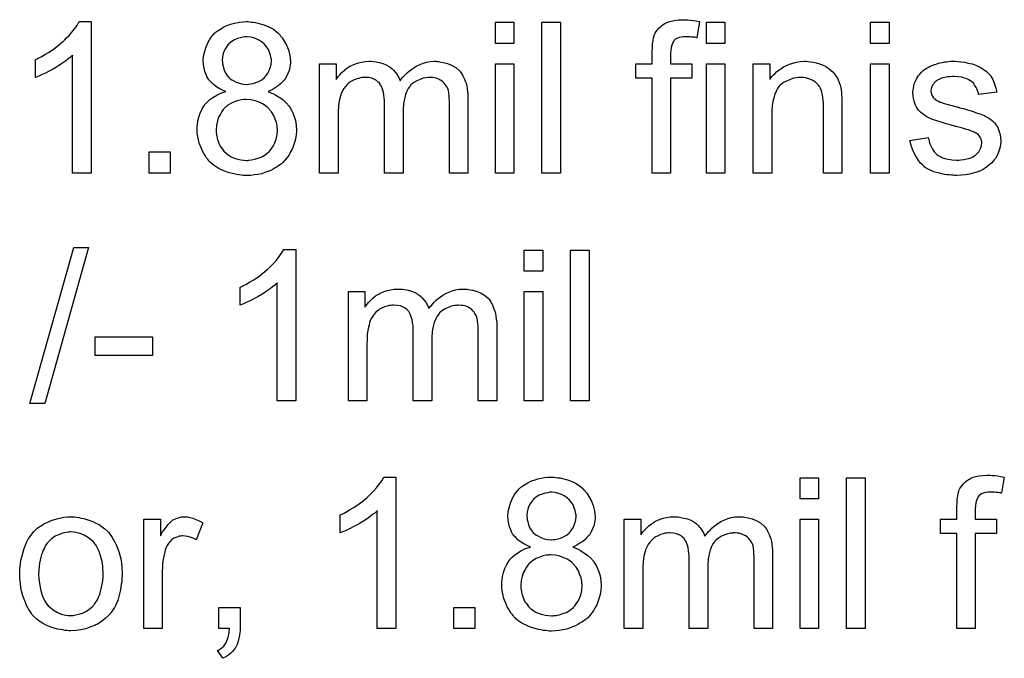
# Model space of a CAD drawing. Extents: x -1.7 to 9, y -2.8 to 5.2.
# Tile 217 of 227: x 5.696 to 6.219, y 3.258 to 3.597. Entities that reach past the tile are written whole.
import ezdxf

# ---------------------------------------------------------------- set-up
doc = ezdxf.new("R2010")
doc.units = 0
doc.layers.add('qfn32-50-23-b_document', color=1, linetype='CONTINUOUS')

msp = doc.modelspace()

# ---------------------------------------------------------------- linework, layer by layer
at = {"layer": 'qfn32-50-23-b_document', "color": 1}
for points in [[(6.050418, 3.596735), (6.051806, 3.596619), (6.053426, 3.596388), (6.055046, 3.596156), (6.056897, 3.595809), (6.055393, 3.587247), (6.055277, 3.587247), (6.05493, 3.587363), (6.054352, 3.587479), (6.053542, 3.587595), (6.052616, 3.587595), (6.05169, 3.58771), (6.049608, 3.587826), (6.048914, 3.587826), (6.048104, 3.58771), (6.047178, 3.587595), (6.046137, 3.587363), (6.045096, 3.587016), (6.04417, 3.586553), (6.04336, 3.585859), (6.043244, 3.585743), (6.043129, 3.585512), (6.042782, 3.585049), (6.042435, 3.584239), (6.042087, 3.583314), (6.041856, 3.582157), (6.041625, 3.580653), (6.041509, 3.578801), (6.041509, 3.573479), (6.052732, 3.573479), (6.052732, 3.565843), (6.041509, 3.565843), (6.041509, 3.515398), (6.031674, 3.515398), (6.031674, 3.565843), (6.022997, 3.565843), (6.022997, 3.573479), (6.031674, 3.573479), (6.031674, 3.579611), (6.031674, 3.579727), (6.031674, 3.579843), (6.031674, 3.580537), (6.03179, 3.581578), (6.03179, 3.582851), (6.031906, 3.584239), (6.032137, 3.585743), (6.032369, 3.587132), (6.032716, 3.588289), (6.032831, 3.588404), (6.032947, 3.588983), (6.033294, 3.589677), (6.033873, 3.590487), (6.034567, 3.591413), (6.035377, 3.592454), (6.036418, 3.593495), (6.037691, 3.594421), (6.037806, 3.594537), (6.038385, 3.594768), (6.039195, 3.595231), (6.040352, 3.595693), (6.04174, 3.596041), (6.043476, 3.596503), (6.045443, 3.596735), (6.047757, 3.596851), (6.049377, 3.596851), (6.050418, 3.596735)], [(5.733863, 3.515398), (5.724028, 3.515398), (5.724028, 3.577991), (5.723912, 3.577876), (5.723334, 3.577413), (5.72264, 3.576719), (5.721483, 3.575909), (5.72021, 3.574867), (5.71859, 3.57371), (5.716739, 3.572438), (5.714656, 3.571165), (5.714541, 3.571165), (5.714425, 3.571049), (5.713731, 3.570586), (5.712574, 3.570008), (5.711185, 3.569314), (5.709566, 3.568504), (5.70783, 3.567694), (5.706095, 3.566884), (5.704359, 3.56619), (5.704359, 3.575677), (5.704475, 3.575677), (5.704706, 3.575909), (5.705169, 3.576024), (5.705748, 3.576372), (5.706442, 3.576719), (5.707252, 3.577181), (5.709218, 3.578338), (5.711533, 3.579611), (5.713846, 3.581231), (5.716276, 3.583082), (5.718706, 3.585049), (5.718822, 3.585165), (5.718937, 3.58528), (5.719284, 3.585628), (5.719747, 3.585975), (5.720788, 3.587132), (5.722177, 3.58852), (5.723565, 3.59014), (5.725069, 3.591991), (5.726342, 3.593842), (5.727499, 3.595809), (5.733863, 3.595809), (5.733863, 3.515398)], [(5.817976, 3.595693), (5.818902, 3.595578), (5.819943, 3.595462), (5.8211, 3.595346), (5.822257, 3.594999), (5.825034, 3.594305), (5.827811, 3.593264), (5.829199, 3.59257), (5.830588, 3.59176), (5.83186, 3.590718), (5.833133, 3.589677), (5.833249, 3.589561), (5.833365, 3.589446), (5.833712, 3.589099), (5.834175, 3.588636), (5.834637, 3.587941), (5.835216, 3.587247), (5.836373, 3.585512), (5.83753, 3.583314), (5.838571, 3.580768), (5.839381, 3.577876), (5.839497, 3.576372), (5.839612, 3.574752), (5.839612, 3.574636), (5.839612, 3.57452), (5.839612, 3.573826), (5.839497, 3.572785), (5.839265, 3.571512), (5.838918, 3.569892), (5.83834, 3.568273), (5.837645, 3.566653), (5.836604, 3.565033), (5.836489, 3.564802), (5.836026, 3.564339), (5.835332, 3.563644), (5.834406, 3.562719), (5.833133, 3.561678), (5.831629, 3.560636), (5.829894, 3.559595), (5.827811, 3.558669), (5.827927, 3.558669), (5.828158, 3.558554), (5.828505, 3.558438), (5.828968, 3.558207), (5.830356, 3.557628), (5.831976, 3.556818), (5.833712, 3.555661), (5.835563, 3.554389), (5.837298, 3.552769), (5.838918, 3.550918), (5.838918, 3.550802), (5.839034, 3.550686), (5.839497, 3.549992), (5.840191, 3.548835), (5.840885, 3.547331), (5.841579, 3.54548), (5.842274, 3.543281), (5.842736, 3.540852), (5.842852, 3.538191), (5.842852, 3.538075), (5.842852, 3.537728), (5.842852, 3.537149), (5.842736, 3.536455), (5.842621, 3.535645), (5.842505, 3.534604), (5.842274, 3.533447), (5.841926, 3.532174), (5.841117, 3.529513), (5.840538, 3.528009), (5.839728, 3.52662), (5.838918, 3.525116), (5.837993, 3.523728), (5.836836, 3.52234), (5.835563, 3.520951), (5.835447, 3.520836), (5.835216, 3.520604), (5.834869, 3.520257), (5.83429, 3.51991), (5.83348, 3.519331), (5.83267, 3.518753), (5.831629, 3.518174), (5.830472, 3.51748), (5.829199, 3.516786), (5.827695, 3.516207), (5.826075, 3.515629), (5.824456, 3.51505), (5.822605, 3.514703), (5.820638, 3.514356), (5.818671, 3.514125), (5.816472, 3.514009), (5.815315, 3.514009), (5.814506, 3.514125), (5.813464, 3.514241), (5.812307, 3.514356), (5.811034, 3.514588), (5.809646, 3.514935), (5.806522, 3.515745), (5.804902, 3.516323), (5.803398, 3.516902), (5.801779, 3.517712), (5.800159, 3.518637), (5.798655, 3.519678), (5.797266, 3.520951), (5.79715, 3.521067), (5.796919, 3.521298), (5.796572, 3.521645), (5.796109, 3.522224), (5.795646, 3.522918), (5.794952, 3.523728), (5.794374, 3.524654), (5.79368, 3.525811), (5.792985, 3.526968), (5.792407, 3.528356), (5.79125, 3.531249), (5.790787, 3.532984), (5.79044, 3.53472), (5.790208, 3.536571), (5.790093, 3.538422), (5.790093, 3.538538), (5.790093, 3.538769), (5.790093, 3.539232), (5.790208, 3.539695), (5.790208, 3.540389), (5.790324, 3.541199), (5.790556, 3.54305), (5.791018, 3.545133), (5.791713, 3.547215), (5.792754, 3.549413), (5.794027, 3.551496), (5.794027, 3.551612), (5.794258, 3.551727), (5.794721, 3.552306), (5.795646, 3.553231), (5.796919, 3.554389), (5.798539, 3.555546), (5.800506, 3.556818), (5.802704, 3.55786), (5.805365, 3.558669), (5.805249, 3.558669), (5.805134, 3.558785), (5.804787, 3.558901), (5.804324, 3.559132), (5.803283, 3.559595), (5.801894, 3.560289), (5.80039, 3.561215), (5.798886, 3.562372), (5.797498, 3.563644), (5.796225, 3.565033), (5.796109, 3.565264), (5.795762, 3.565727), (5.795299, 3.566653), (5.794837, 3.56781), (5.794258, 3.569314), (5.793795, 3.571049), (5.793448, 3.573016), (5.793332, 3.575099), (5.793332, 3.575215), (5.793332, 3.575446), (5.793332, 3.575909), (5.793448, 3.576603), (5.793564, 3.577297), (5.79368, 3.578223), (5.794142, 3.58019), (5.794837, 3.582504), (5.795993, 3.584933), (5.796688, 3.586206), (5.797498, 3.587479), (5.798539, 3.588636), (5.79958, 3.589793), (5.799696, 3.589908), (5.799927, 3.590024), (5.800274, 3.590371), (5.800737, 3.590718), (5.801316, 3.591181), (5.802126, 3.591644), (5.803051, 3.592222), (5.803977, 3.592801), (5.805134, 3.593379), (5.806407, 3.593958), (5.807795, 3.594421), (5.809299, 3.594883), (5.812539, 3.595578), (5.81439, 3.595693), (5.816241, 3.595809), (5.817282, 3.595809), (5.817976, 3.595693)], [(5.958321, 3.584239), (5.948486, 3.584239), (5.948486, 3.595462), (5.958321, 3.595462), (5.958321, 3.584239)], [(5.982965, 3.515398), (5.97313, 3.515398), (5.97313, 3.595462), (5.982965, 3.595462), (5.982965, 3.515398)], [(6.070318, 3.584239), (6.060484, 3.584239), (6.060484, 3.595462), (6.070318, 3.595462), (6.070318, 3.584239)], [(6.15744, 3.584239), (6.147606, 3.584239), (6.147606, 3.595462), (6.15744, 3.595462), (6.15744, 3.584239)], [(5.816472, 3.58771), (5.815547, 3.58771), (5.814506, 3.587479), (5.813117, 3.587247), (5.811613, 3.586785), (5.809993, 3.586206), (5.808489, 3.58528), (5.806985, 3.584008), (5.806869, 3.583892), (5.806407, 3.583429), (5.805828, 3.582619), (5.805249, 3.581578), (5.804555, 3.580305), (5.803977, 3.578801), (5.803514, 3.577181), (5.803398, 3.57533), (5.803398, 3.575215), (5.803398, 3.575099), (5.803514, 3.574405), (5.80363, 3.573363), (5.803861, 3.572091), (5.804324, 3.570586), (5.804902, 3.569082), (5.805828, 3.567463), (5.806985, 3.566074), (5.807101, 3.565959), (5.807679, 3.565496), (5.808489, 3.564917), (5.80953, 3.564339), (5.810919, 3.563644), (5.812539, 3.563066), (5.81439, 3.562603), (5.816472, 3.562488), (5.816704, 3.562488), (5.817398, 3.562603), (5.818439, 3.562719), (5.819828, 3.56295), (5.821332, 3.563413), (5.822836, 3.563992), (5.824456, 3.564917), (5.825844, 3.566074), (5.82596, 3.56619), (5.826423, 3.566768), (5.827001, 3.567463), (5.827695, 3.568504), (5.82839, 3.569777), (5.828968, 3.571281), (5.829431, 3.573016), (5.829547, 3.574867), (5.829547, 3.574983), (5.829547, 3.575099), (5.829547, 3.575793), (5.829315, 3.576834), (5.829084, 3.578107), (5.828621, 3.579495), (5.827927, 3.580999), (5.827001, 3.582504), (5.825728, 3.584008), (5.825613, 3.584123), (5.825034, 3.584586), (5.824224, 3.585165), (5.823183, 3.585859), (5.821795, 3.586553), (5.820291, 3.587132), (5.818439, 3.587594), (5.816472, 3.58771)], [(5.917363, 3.574636), (5.918173, 3.574636), (5.918983, 3.57452), (5.920949, 3.574173), (5.923032, 3.573595), (5.92523, 3.572669), (5.927429, 3.571512), (5.92928, 3.569892), (5.929511, 3.569661), (5.929974, 3.568967), (5.930784, 3.567925), (5.931131, 3.567115), (5.931594, 3.566306), (5.932057, 3.565264), (5.932404, 3.564223), (5.932867, 3.563066), (5.933214, 3.561678), (5.933445, 3.560289), (5.933676, 3.558669), (5.933908, 3.55705), (5.933908, 3.555198), (5.933908, 3.515398), (5.924073, 3.515398), (5.924073, 3.551843), (5.924073, 3.551959), (5.924073, 3.552075), (5.924073, 3.552769), (5.924073, 3.55381), (5.923958, 3.555083), (5.923842, 3.556471), (5.923726, 3.55786), (5.923495, 3.559248), (5.923148, 3.560289), (5.923148, 3.560405), (5.922916, 3.560752), (5.922685, 3.561215), (5.922338, 3.561793), (5.921875, 3.562488), (5.921297, 3.563182), (5.920602, 3.563876), (5.919677, 3.56457), (5.919561, 3.564686), (5.919214, 3.564802), (5.918751, 3.565033), (5.917941, 3.56538), (5.917131, 3.565727), (5.91609, 3.565959), (5.915049, 3.566074), (5.913776, 3.56619), (5.913198, 3.56619), (5.912735, 3.566074), (5.911578, 3.565959), (5.910189, 3.565727), (5.90857, 3.565149), (5.906834, 3.564454), (5.905099, 3.563413), (5.903479, 3.562025), (5.903363, 3.561793), (5.9029, 3.561215), (5.902206, 3.560289), (5.901512, 3.558901), (5.900702, 3.55705), (5.900123, 3.554851), (5.899661, 3.55219), (5.899429, 3.549066), (5.899429, 3.515398), (5.889595, 3.515398), (5.889595, 3.553), (5.889595, 3.553116), (5.889595, 3.553347), (5.889595, 3.553579), (5.889595, 3.554041), (5.889479, 3.555314), (5.889248, 3.556702), (5.889016, 3.558322), (5.888553, 3.559942), (5.887975, 3.561446), (5.887165, 3.562835), (5.887049, 3.56295), (5.886702, 3.563413), (5.886124, 3.563876), (5.885314, 3.56457), (5.884273, 3.565149), (5.882884, 3.565727), (5.881264, 3.566074), (5.879297, 3.56619), (5.878603, 3.56619), (5.877793, 3.566074), (5.876868, 3.565959), (5.875711, 3.565611), (5.874322, 3.565264), (5.87305, 3.564686), (5.871661, 3.563992), (5.871546, 3.563876), (5.871083, 3.563529), (5.870504, 3.563066), (5.869694, 3.562372), (5.868885, 3.561446), (5.868075, 3.560289), (5.867265, 3.559017), (5.86657, 3.557512), (5.866455, 3.557281), (5.866339, 3.556702), (5.866108, 3.555777), (5.865761, 3.554504), (5.865413, 3.552769), (5.865182, 3.550686), (5.865066, 3.548256), (5.864951, 3.54548), (5.864951, 3.515398), (5.855116, 3.515398), (5.855116, 3.573479), (5.863909, 3.573479), (5.863909, 3.565149), (5.864025, 3.56538), (5.864372, 3.565843), (5.865066, 3.566653), (5.865876, 3.567578), (5.866918, 3.568735), (5.86819, 3.569892), (5.869579, 3.571049), (5.871199, 3.572091), (5.87143, 3.572206), (5.872008, 3.572553), (5.872934, 3.572901), (5.874207, 3.573479), (5.875711, 3.573942), (5.877446, 3.574289), (5.879413, 3.574636), (5.881496, 3.574752), (5.882537, 3.574752), (5.88381, 3.574636), (5.885198, 3.574405), (5.886934, 3.574057), (5.888669, 3.573595), (5.890405, 3.572901), (5.892025, 3.571975), (5.892256, 3.571859), (5.892719, 3.571512), (5.893413, 3.570934), (5.894338, 3.570008), (5.895264, 3.568967), (5.896305, 3.567694), (5.897231, 3.56619), (5.897925, 3.564454), (5.898041, 3.56457), (5.898272, 3.564917), (5.898619, 3.56538), (5.899198, 3.566074), (5.899892, 3.566884), (5.900702, 3.567694), (5.901628, 3.56862), (5.902785, 3.569661), (5.904057, 3.570586), (5.90533, 3.571512), (5.906834, 3.572322), (5.908454, 3.573132), (5.910189, 3.573826), (5.912041, 3.574289), (5.913892, 3.574636), (5.915974, 3.574752), (5.916784, 3.574752), (5.917363, 3.574636)], [(5.958321, 3.515398), (5.948486, 3.515398), (5.948486, 3.573479), (5.958321, 3.573479), (5.958321, 3.515398)], [(6.070318, 3.515398), (6.060484, 3.515398), (6.060484, 3.573479), (6.070318, 3.573479), (6.070318, 3.515398)], [(6.1144, 3.574636), (6.115673, 3.57452), (6.117177, 3.574289), (6.118797, 3.573942), (6.120532, 3.573479), (6.122152, 3.572785), (6.122383, 3.572669), (6.122846, 3.572438), (6.123656, 3.572091), (6.124582, 3.571512), (6.125739, 3.570818), (6.12678, 3.569892), (6.127821, 3.568967), (6.128747, 3.56781), (6.128862, 3.567694), (6.129094, 3.567231), (6.129441, 3.566653), (6.130019, 3.565843), (6.130482, 3.564686), (6.130945, 3.563529), (6.131524, 3.56214), (6.131871, 3.560636), (6.131871, 3.560521), (6.131986, 3.560058), (6.132102, 3.559364), (6.132218, 3.558438), (6.132218, 3.55705), (6.132333, 3.55543), (6.132449, 3.553463), (6.132449, 3.551033), (6.132449, 3.515398), (6.122615, 3.515398), (6.122615, 3.55057), (6.122615, 3.550686), (6.122615, 3.550802), (6.122615, 3.551612), (6.122615, 3.552653), (6.122499, 3.553926), (6.122383, 3.55543), (6.122152, 3.556934), (6.121805, 3.558322), (6.121458, 3.559595), (6.121458, 3.559711), (6.121226, 3.560058), (6.120879, 3.560636), (6.120532, 3.561331), (6.119953, 3.562025), (6.119259, 3.562835), (6.118334, 3.563645), (6.117292, 3.564339), (6.117177, 3.564454), (6.11683, 3.564686), (6.116135, 3.564917), (6.115325, 3.565264), (6.1144, 3.565611), (6.113243, 3.565959), (6.111855, 3.566074), (6.110466, 3.56619), (6.109888, 3.56619), (6.109425, 3.566074), (6.108268, 3.565959), (6.106764, 3.565727), (6.105144, 3.565149), (6.103293, 3.564454), (6.101441, 3.563529), (6.099706, 3.56214), (6.099475, 3.561909), (6.099012, 3.561331), (6.098665, 3.560868), (6.098318, 3.560289), (6.097855, 3.559595), (6.097508, 3.558785), (6.097045, 3.55786), (6.096582, 3.556703), (6.096235, 3.55543), (6.095888, 3.554041), (6.095657, 3.552537), (6.095425, 3.550918), (6.095194, 3.548951), (6.095194, 3.546984), (6.095194, 3.515398), (6.085359, 3.515398), (6.085359, 3.573479), (6.094152, 3.573479), (6.094152, 3.565149), (6.094268, 3.565264), (6.094499, 3.565611), (6.094847, 3.566074), (6.095309, 3.566653), (6.096004, 3.567347), (6.096814, 3.568157), (6.097739, 3.569082), (6.098896, 3.570008), (6.100053, 3.570818), (6.101441, 3.571744), (6.102946, 3.572553), (6.104565, 3.573248), (6.106417, 3.573826), (6.108268, 3.574289), (6.11035, 3.574636), (6.112549, 3.574752), (6.113474, 3.574752), (6.1144, 3.574636)], [(6.15744, 3.515398), (6.147606, 3.515398), (6.147606, 3.573479), (6.15744, 3.573479), (6.15744, 3.515398)], [(6.193886, 3.574636), (6.195621, 3.57452), (6.197472, 3.574289), (6.199439, 3.573826), (6.201522, 3.573363), (6.203489, 3.572669), (6.203605, 3.572669), (6.20372, 3.572553), (6.204299, 3.572322), (6.205224, 3.571859), (6.206381, 3.571281), (6.207654, 3.570471), (6.208927, 3.569545), (6.210084, 3.568504), (6.211125, 3.567347), (6.211241, 3.567231), (6.211472, 3.566769), (6.211935, 3.565959), (6.212514, 3.565033), (6.213092, 3.563645), (6.213671, 3.56214), (6.214133, 3.560405), (6.214596, 3.558438), (6.204993, 3.557165), (6.204993, 3.557397), (6.204877, 3.55786), (6.204646, 3.558669), (6.204299, 3.559711), (6.20372, 3.560752), (6.203026, 3.561909), (6.202216, 3.563066), (6.201059, 3.564107), (6.200944, 3.564223), (6.200481, 3.564454), (6.199787, 3.564917), (6.198745, 3.56538), (6.197588, 3.565843), (6.196084, 3.566306), (6.194233, 3.566537), (6.192266, 3.566653), (6.191109, 3.566653), (6.189952, 3.566537), (6.188448, 3.566421), (6.186944, 3.566074), (6.185324, 3.565727), (6.18382, 3.565149), (6.182547, 3.564339), (6.182431, 3.564223), (6.182084, 3.563992), (6.181622, 3.563529), (6.181159, 3.562835), (6.18058, 3.56214), (6.180118, 3.561215), (6.17977, 3.560174), (6.179655, 3.559132), (6.179655, 3.559017), (6.179655, 3.558785), (6.17977, 3.558438), (6.17977, 3.557975), (6.180118, 3.556818), (6.180812, 3.555661), (6.180927, 3.555546), (6.181043, 3.55543), (6.181275, 3.555083), (6.181737, 3.554736), (6.1822, 3.554389), (6.182894, 3.553926), (6.183704, 3.553579), (6.18463, 3.553116), (6.184745, 3.553116), (6.184977, 3.553), (6.18544, 3.552885), (6.18625, 3.552537), (6.187407, 3.55219), (6.188911, 3.551843), (6.189836, 3.551496), (6.190878, 3.551265), (6.192035, 3.550918), (6.193307, 3.55057), (6.193423, 3.55057), (6.19377, 3.550455), (6.194349, 3.550339), (6.195043, 3.550108), (6.195853, 3.549876), (6.196894, 3.549645), (6.199092, 3.548951), (6.201522, 3.548256), (6.203952, 3.547447), (6.20615, 3.546637), (6.207076, 3.54629), (6.207886, 3.545943), (6.208117, 3.545827), (6.20858, 3.545595), (6.209274, 3.545248), (6.210315, 3.54467), (6.211356, 3.543976), (6.212398, 3.54305), (6.213439, 3.542009), (6.214365, 3.540852), (6.21448, 3.540736), (6.214712, 3.540273), (6.215175, 3.539579), (6.215637, 3.538538), (6.215984, 3.537265), (6.216447, 3.535877), (6.216679, 3.534257), (6.216794, 3.532406), (6.216794, 3.532174), (6.216794, 3.531596), (6.216679, 3.53067), (6.216447, 3.529397), (6.2161, 3.528009), (6.215522, 3.526505), (6.214828, 3.524769), (6.213902, 3.52315), (6.213786, 3.522918), (6.213323, 3.522455), (6.212745, 3.521646), (6.211819, 3.52072), (6.210547, 3.519679), (6.209158, 3.518522), (6.207538, 3.51748), (6.205572, 3.516439), (6.205456, 3.516439), (6.20534, 3.516323), (6.204646, 3.516092), (6.203489, 3.515745), (6.201985, 3.515282), (6.200134, 3.514819), (6.198051, 3.514472), (6.195853, 3.514241), (6.193307, 3.514125), (6.192266, 3.514125), (6.191456, 3.514241), (6.19053, 3.514241), (6.189373, 3.514356), (6.188217, 3.514472), (6.186944, 3.514704), (6.184167, 3.515282), (6.181275, 3.516092), (6.178498, 3.517249), (6.177225, 3.517943), (6.176068, 3.518753), (6.175952, 3.518869), (6.175837, 3.518984), (6.175142, 3.519679), (6.174101, 3.52072), (6.172944, 3.52234), (6.171671, 3.524307), (6.170399, 3.526621), (6.169357, 3.529513), (6.168547, 3.532753), (6.178266, 3.534257), (6.178266, 3.534141), (6.178266, 3.534025), (6.178498, 3.533331), (6.178729, 3.532174), (6.179192, 3.530901), (6.17977, 3.529513), (6.180465, 3.528009), (6.181506, 3.526505), (6.182779, 3.525232), (6.18301, 3.525117), (6.183473, 3.524769), (6.184398, 3.524307), (6.185555, 3.523728), (6.18706, 3.52315), (6.188795, 3.522687), (6.190878, 3.52234), (6.193307, 3.522224), (6.194464, 3.522224), (6.195621, 3.52234), (6.197125, 3.522571), (6.198745, 3.522918), (6.200481, 3.523381), (6.201985, 3.523959), (6.203373, 3.524885), (6.203489, 3.525001), (6.203952, 3.525348), (6.204414, 3.525926), (6.205109, 3.526736), (6.205687, 3.527662), (6.206266, 3.528819), (6.206613, 3.529976), (6.206729, 3.531364), (6.206729, 3.53148), (6.206729, 3.531943), (6.206613, 3.532521), (6.206381, 3.533331), (6.206034, 3.534141), (6.205456, 3.534951), (6.204762, 3.535877), (6.20372, 3.536571), (6.203605, 3.536686), (6.203257, 3.536802), (6.202679, 3.537149), (6.201753, 3.537496), (6.200365, 3.537959), (6.199555, 3.538306), (6.19863, 3.538538), (6.197588, 3.538885), (6.196431, 3.539232), (6.195158, 3.539579), (6.193654, 3.539926), (6.193539, 3.539926), (6.193192, 3.540042), (6.192613, 3.540157), (6.191919, 3.540389), (6.190993, 3.54062), (6.189952, 3.540967), (6.187754, 3.541546), (6.185208, 3.542356), (6.182779, 3.54305), (6.180465, 3.54386), (6.179423, 3.544323), (6.178613, 3.54467), (6.178382, 3.544785), (6.177919, 3.545017), (6.177225, 3.54548), (6.176299, 3.546058), (6.175258, 3.546868), (6.174217, 3.547794), (6.173176, 3.548835), (6.17225, 3.550108), (6.172134, 3.550223), (6.171903, 3.550686), (6.171556, 3.551496), (6.171209, 3.552422), (6.170861, 3.553579), (6.170514, 3.554967), (6.170283, 3.556356), (6.170167, 3.557975), (6.170167, 3.558207), (6.170167, 3.558669), (6.170283, 3.559364), (6.170399, 3.560405), (6.17063, 3.561446), (6.170861, 3.562719), (6.171324, 3.563876), (6.171903, 3.565149), (6.172019, 3.565264), (6.17225, 3.565727), (6.172597, 3.566306), (6.173176, 3.567116), (6.17387, 3.567925), (6.17468, 3.568967), (6.175605, 3.569892), (6.176762, 3.570702), (6.176878, 3.570818), (6.177225, 3.570934), (6.177688, 3.571281), (6.178382, 3.571628), (6.179308, 3.572091), (6.180349, 3.572553), (6.181622, 3.573016), (6.18301, 3.573479), (6.183241, 3.573595), (6.183704, 3.573711), (6.184514, 3.573942), (6.185555, 3.574173), (6.186828, 3.574405), (6.188217, 3.57452), (6.189836, 3.574752), (6.192613, 3.574752), (6.193886, 3.574636)], [(5.816125, 3.554504), (5.815431, 3.554504), (5.814968, 3.554389), (5.813696, 3.554273), (5.812076, 3.553926), (5.810225, 3.553347), (5.808373, 3.552537), (5.806407, 3.55138), (5.804671, 3.549876), (5.80444, 3.549645), (5.803977, 3.549066), (5.803283, 3.548025), (5.802473, 3.546752), (5.801547, 3.545017), (5.800853, 3.54305), (5.80039, 3.540852), (5.800159, 3.538422), (5.800159, 3.538191), (5.800159, 3.537728), (5.800274, 3.536918), (5.80039, 3.535876), (5.800622, 3.534604), (5.800969, 3.533215), (5.801431, 3.531827), (5.80201, 3.530323), (5.802126, 3.530207), (5.802357, 3.529629), (5.80282, 3.528934), (5.803514, 3.528125), (5.804324, 3.527083), (5.805365, 3.526042), (5.806522, 3.525116), (5.807911, 3.524191), (5.808142, 3.524075), (5.808605, 3.523844), (5.809415, 3.523497), (5.810456, 3.523149), (5.811729, 3.522802), (5.813233, 3.522455), (5.814853, 3.522224), (5.816472, 3.522108), (5.817167, 3.522108), (5.817629, 3.522224), (5.819018, 3.52234), (5.820638, 3.522687), (5.822489, 3.523265), (5.824456, 3.523959), (5.826307, 3.525116), (5.828158, 3.52662), (5.82839, 3.526852), (5.828852, 3.52743), (5.829662, 3.528472), (5.830472, 3.529744), (5.831282, 3.531364), (5.832092, 3.533331), (5.832555, 3.535645), (5.832786, 3.538075), (5.832786, 3.538191), (5.832786, 3.538422), (5.832786, 3.538769), (5.83267, 3.539232), (5.832555, 3.540505), (5.832208, 3.54224), (5.831629, 3.543976), (5.830819, 3.545942), (5.829662, 3.547909), (5.828042, 3.54976), (5.827811, 3.549992), (5.827233, 3.550455), (5.826191, 3.551265), (5.824803, 3.55219), (5.823067, 3.553), (5.820985, 3.55381), (5.818671, 3.554273), (5.816125, 3.554504)], [(5.775862, 3.515398), (5.764639, 3.515398), (5.764639, 3.52662), (5.775862, 3.52662), (5.775862, 3.515398)], [(5.709218, 3.393056), (5.701351, 3.393056), (5.724607, 3.475898), (5.732474, 3.475898), (5.709218, 3.393056)], [(5.842505, 3.394445), (5.83267, 3.394445), (5.83267, 3.457039), (5.832555, 3.456923), (5.831976, 3.45646), (5.831282, 3.455766), (5.830125, 3.454956), (5.828852, 3.453915), (5.827233, 3.452758), (5.825381, 3.451485), (5.823299, 3.450212), (5.823183, 3.450212), (5.823067, 3.450097), (5.822373, 3.449634), (5.821216, 3.449055), (5.819828, 3.448361), (5.818208, 3.447551), (5.816472, 3.446741), (5.814737, 3.445931), (5.813001, 3.445237), (5.813001, 3.454724), (5.813117, 3.454724), (5.813349, 3.454956), (5.813811, 3.455072), (5.81439, 3.455419), (5.815084, 3.455766), (5.815894, 3.456229), (5.817861, 3.457386), (5.820175, 3.458658), (5.822489, 3.460278), (5.824918, 3.462129), (5.827348, 3.464096), (5.827464, 3.464212), (5.82758, 3.464328), (5.827927, 3.464675), (5.82839, 3.465022), (5.829431, 3.466179), (5.830819, 3.467567), (5.832208, 3.469187), (5.833712, 3.471038), (5.834984, 3.472889), (5.836141, 3.474856), (5.842505, 3.474856), (5.842505, 3.394445)], [(5.973593, 3.463286), (5.963758, 3.463286), (5.963758, 3.474509), (5.973593, 3.474509), (5.973593, 3.463286)], [(5.998237, 3.394445), (5.988403, 3.394445), (5.988403, 3.474509), (5.998237, 3.474509), (5.998237, 3.394445)], [(5.932635, 3.453683), (5.933445, 3.453683), (5.934255, 3.453568), (5.936222, 3.45322), (5.938305, 3.452642), (5.940503, 3.451716), (5.942701, 3.450559), (5.944552, 3.448939), (5.944784, 3.448708), (5.945247, 3.448014), (5.946056, 3.446973), (5.946404, 3.446163), (5.946866, 3.445353), (5.947329, 3.444311), (5.947676, 3.44327), (5.948139, 3.442113), (5.948486, 3.440725), (5.948717, 3.439336), (5.948949, 3.437717), (5.94918, 3.436097), (5.94918, 3.434246), (5.94918, 3.394445), (5.939346, 3.394445), (5.939346, 3.43089), (5.939346, 3.431006), (5.939346, 3.431122), (5.939346, 3.431816), (5.939346, 3.432857), (5.93923, 3.43413), (5.939114, 3.435518), (5.938999, 3.436907), (5.938767, 3.438295), (5.93842, 3.439336), (5.93842, 3.439452), (5.938189, 3.439799), (5.937957, 3.440262), (5.93761, 3.44084), (5.937148, 3.441535), (5.936569, 3.442229), (5.935875, 3.442923), (5.934949, 3.443617), (5.934833, 3.443733), (5.934486, 3.443849), (5.934024, 3.44408), (5.933214, 3.444427), (5.932404, 3.444774), (5.931363, 3.445006), (5.930321, 3.445121), (5.929048, 3.445237), (5.92847, 3.445237), (5.928007, 3.445121), (5.92685, 3.445006), (5.925462, 3.444774), (5.923842, 3.444196), (5.922106, 3.443502), (5.920371, 3.44246), (5.918751, 3.441072), (5.918636, 3.44084), (5.918173, 3.440262), (5.917479, 3.439336), (5.916784, 3.437948), (5.915974, 3.436097), (5.915396, 3.433898), (5.914933, 3.431237), (5.914702, 3.428113), (5.914702, 3.394445), (5.904867, 3.394445), (5.904867, 3.432047), (5.904867, 3.432163), (5.904867, 3.432394), (5.904867, 3.432626), (5.904867, 3.433089), (5.904752, 3.434361), (5.90452, 3.43575), (5.904289, 3.437369), (5.903826, 3.438989), (5.903247, 3.440493), (5.902438, 3.441882), (5.902322, 3.441997), (5.901975, 3.44246), (5.901396, 3.442923), (5.900586, 3.443617), (5.899545, 3.444196), (5.898157, 3.444774), (5.896537, 3.445121), (5.89457, 3.445237), (5.893876, 3.445237), (5.893066, 3.445121), (5.89214, 3.445006), (5.890983, 3.444659), (5.889595, 3.444311), (5.888322, 3.443733), (5.886934, 3.443039), (5.886818, 3.442923), (5.886355, 3.442576), (5.885777, 3.442113), (5.884967, 3.441419), (5.884157, 3.440493), (5.883347, 3.439336), (5.882537, 3.438064), (5.881843, 3.43656), (5.881727, 3.436328), (5.881611, 3.43575), (5.88138, 3.434824), (5.881033, 3.433551), (5.880686, 3.431816), (5.880454, 3.429733), (5.880339, 3.427304), (5.880223, 3.424527), (5.880223, 3.394445), (5.870389, 3.394445), (5.870389, 3.452526), (5.879182, 3.452526), (5.879182, 3.444196), (5.879297, 3.444427), (5.879645, 3.44489), (5.880339, 3.4457), (5.881149, 3.446626), (5.88219, 3.447782), (5.883463, 3.448939), (5.884851, 3.450097), (5.886471, 3.451138), (5.886702, 3.451253), (5.887281, 3.451601), (5.888206, 3.451948), (5.889479, 3.452526), (5.890983, 3.452989), (5.892719, 3.453336), (5.894686, 3.453683), (5.896768, 3.453799), (5.89781, 3.453799), (5.899082, 3.453683), (5.900471, 3.453452), (5.902206, 3.453105), (5.903942, 3.452642), (5.905677, 3.451948), (5.907297, 3.451022), (5.907528, 3.450906), (5.907991, 3.450559), (5.908685, 3.449981), (5.909611, 3.449055), (5.910537, 3.448014), (5.911578, 3.446741), (5.912503, 3.445237), (5.913198, 3.443502), (5.913313, 3.443617), (5.913545, 3.443964), (5.913892, 3.444427), (5.91447, 3.445121), (5.915164, 3.445931), (5.915974, 3.446741), (5.9169, 3.447667), (5.918057, 3.448708), (5.91933, 3.449634), (5.920602, 3.450559), (5.922106, 3.451369), (5.923726, 3.452179), (5.925462, 3.452873), (5.927313, 3.453336), (5.929164, 3.453683), (5.931247, 3.453799), (5.932057, 3.453799), (5.932635, 3.453683)], [(5.973593, 3.394445), (5.963758, 3.394445), (5.963758, 3.452526), (5.973593, 3.452526), (5.973593, 3.394445)], [(5.766374, 3.41851), (5.735945, 3.41851), (5.735945, 3.428345), (5.766374, 3.428345), (5.766374, 3.41851)], [(5.895611, 3.273492), (5.885777, 3.273492), (5.885777, 3.336086), (5.885661, 3.33597), (5.885083, 3.335507), (5.884388, 3.334813), (5.883231, 3.334003), (5.881959, 3.332962), (5.880339, 3.331805), (5.878488, 3.330532), (5.876405, 3.329259), (5.876289, 3.329259), (5.876174, 3.329144), (5.875479, 3.328681), (5.874322, 3.328102), (5.872934, 3.327408), (5.871314, 3.326598), (5.869579, 3.325788), (5.867843, 3.324979), (5.866108, 3.324284), (5.866108, 3.333772), (5.866223, 3.333772), (5.866455, 3.334003), (5.866918, 3.334119), (5.867496, 3.334466), (5.86819, 3.334813), (5.869, 3.335276), (5.870967, 3.336433), (5.873281, 3.337706), (5.875595, 3.339325), (5.878025, 3.341177), (5.880454, 3.343143), (5.88057, 3.343259), (5.880686, 3.343375), (5.881033, 3.343722), (5.881496, 3.344069), (5.882537, 3.345226), (5.883926, 3.346614), (5.885314, 3.348234), (5.886818, 3.350085), (5.888091, 3.351937), (5.889248, 3.353903), (5.895611, 3.353903), (5.895611, 3.273492)], [(5.979725, 3.353788), (5.980651, 3.353672), (5.981692, 3.353557), (5.982849, 3.353441), (5.984006, 3.353094), (5.986783, 3.352399), (5.98956, 3.351358), (5.990948, 3.350664), (5.992336, 3.349854), (5.993609, 3.348813), (5.994882, 3.347771), (5.994998, 3.347656), (5.995113, 3.34754), (5.99546, 3.347193), (5.995923, 3.34673), (5.996386, 3.346036), (5.996964, 3.345342), (5.998121, 3.343606), (5.999278, 3.341408), (6.00032, 3.338863), (6.00113, 3.33597), (6.001245, 3.334466), (6.001361, 3.332846), (6.001361, 3.332731), (6.001361, 3.332615), (6.001361, 3.331921), (6.001245, 3.330879), (6.001014, 3.329607), (6.000667, 3.327987), (6.000088, 3.326367), (5.999394, 3.324747), (5.998353, 3.323127), (5.998237, 3.322896), (5.997774, 3.322433), (5.99708, 3.321739), (5.996154, 3.320813), (5.994882, 3.319772), (5.993378, 3.318731), (5.991642, 3.317689), (5.98956, 3.316764), (5.989675, 3.316764), (5.989907, 3.316648), (5.990254, 3.316532), (5.990717, 3.316301), (5.992105, 3.315723), (5.993725, 3.314913), (5.99546, 3.313756), (5.997311, 3.312483), (5.999047, 3.310863), (6.000667, 3.309012), (6.000667, 3.308896), (6.000783, 3.308781), (6.001245, 3.308086), (6.00194, 3.306929), (6.002634, 3.305425), (6.003328, 3.303574), (6.004022, 3.301376), (6.004485, 3.298946), (6.004601, 3.296285), (6.004601, 3.296169), (6.004601, 3.295822), (6.004601, 3.295244), (6.004485, 3.29455), (6.004369, 3.29374), (6.004253, 3.292698), (6.004022, 3.291541), (6.003675, 3.290269), (6.002865, 3.287608), (6.002287, 3.286103), (6.001477, 3.284715), (6.000667, 3.283211), (5.999741, 3.281823), (5.998584, 3.280434), (5.997311, 3.279046), (5.997196, 3.27893), (5.996964, 3.278699), (5.996617, 3.278352), (5.996039, 3.278004), (5.995229, 3.277426), (5.994419, 3.276847), (5.993378, 3.276269), (5.992221, 3.275575), (5.990948, 3.274881), (5.989444, 3.274302), (5.987824, 3.273724), (5.986204, 3.273145), (5.984353, 3.272798), (5.982386, 3.272451), (5.980419, 3.272219), (5.978221, 3.272104), (5.977064, 3.272104), (5.976254, 3.272219), (5.975213, 3.272335), (5.974056, 3.272451), (5.972783, 3.272682), (5.971395, 3.273029), (5.968271, 3.273839), (5.966651, 3.274418), (5.965147, 3.274996), (5.963527, 3.275806), (5.961907, 3.276732), (5.960403, 3.277773), (5.959015, 3.279046), (5.958899, 3.279161), (5.958668, 3.279393), (5.958321, 3.27974), (5.957858, 3.280318), (5.957395, 3.281013), (5.956701, 3.281823), (5.956122, 3.282748), (5.955428, 3.283905), (5.954734, 3.285062), (5.954155, 3.28645), (5.952998, 3.289343), (5.952536, 3.291079), (5.952189, 3.292814), (5.951957, 3.294665), (5.951841, 3.296516), (5.951841, 3.296632), (5.951841, 3.296863), (5.951841, 3.297326), (5.951957, 3.297789), (5.951957, 3.298483), (5.952073, 3.299293), (5.952304, 3.301144), (5.952767, 3.303227), (5.953461, 3.30531), (5.954502, 3.307508), (5.955775, 3.30959), (5.955775, 3.309706), (5.956007, 3.309822), (5.956469, 3.3104), (5.957395, 3.311326), (5.958668, 3.312483), (5.960288, 3.31364), (5.962254, 3.314913), (5.964453, 3.315954), (5.967114, 3.316764), (5.966998, 3.316764), (5.966882, 3.31688), (5.966535, 3.316995), (5.966073, 3.317227), (5.965031, 3.317689), (5.963643, 3.318384), (5.962139, 3.319309), (5.960635, 3.320466), (5.959246, 3.321739), (5.957974, 3.323127), (5.957858, 3.323359), (5.957511, 3.323822), (5.957048, 3.324747), (5.956585, 3.325904), (5.956007, 3.327408), (5.955544, 3.329144), (5.955197, 3.331111), (5.955081, 3.333193), (5.955081, 3.333309), (5.955081, 3.33354), (5.955081, 3.334003), (5.955197, 3.334697), (5.955312, 3.335392), (5.955428, 3.336317), (5.955891, 3.338284), (5.956585, 3.340598), (5.957742, 3.343028), (5.958436, 3.3443), (5.959246, 3.345573), (5.960288, 3.34673), (5.961329, 3.347887), (5.961444, 3.348003), (5.961676, 3.348119), (5.962023, 3.348466), (5.962486, 3.348813), (5.963064, 3.349276), (5.963874, 3.349738), (5.9648, 3.350317), (5.965725, 3.350895), (5.966882, 3.351474), (5.968155, 3.352052), (5.969543, 3.352515), (5.971048, 3.352978), (5.974287, 3.353672), (5.976138, 3.353788), (5.97799, 3.353904), (5.979031, 3.353904), (5.979725, 3.353788)], [(6.120069, 3.342334), (6.110235, 3.342334), (6.110235, 3.353557), (6.120069, 3.353557), (6.120069, 3.342334)], [(6.144713, 3.273492), (6.134879, 3.273492), (6.134879, 3.353557), (6.144713, 3.353557), (6.144713, 3.273492)], [(6.212166, 3.354829), (6.213555, 3.354713), (6.215175, 3.354482), (6.216794, 3.354251), (6.218646, 3.353904), (6.217141, 3.345342), (6.217026, 3.345342), (6.216679, 3.345457), (6.2161, 3.345573), (6.21529, 3.345689), (6.214365, 3.345689), (6.213439, 3.345805), (6.211356, 3.34592), (6.210662, 3.34592), (6.209852, 3.345805), (6.208927, 3.345689), (6.207886, 3.345457), (6.206844, 3.34511), (6.205919, 3.344648), (6.205109, 3.343953), (6.204993, 3.343838), (6.204877, 3.343606), (6.20453, 3.343144), (6.204183, 3.342334), (6.203836, 3.341408), (6.203605, 3.340251), (6.203373, 3.338747), (6.203257, 3.336896), (6.203257, 3.331573), (6.21448, 3.331573), (6.21448, 3.323937), (6.203257, 3.323937), (6.203257, 3.273492), (6.193423, 3.273492), (6.193423, 3.323937), (6.184745, 3.323937), (6.184745, 3.331573), (6.193423, 3.331573), (6.193423, 3.337706), (6.193423, 3.337821), (6.193423, 3.337937), (6.193423, 3.338631), (6.193539, 3.339673), (6.193539, 3.340945), (6.193654, 3.342334), (6.193886, 3.343838), (6.194117, 3.345226), (6.194464, 3.346383), (6.19458, 3.346499), (6.194696, 3.347077), (6.195043, 3.347771), (6.195621, 3.348581), (6.196315, 3.349507), (6.197125, 3.350548), (6.198167, 3.35159), (6.199439, 3.352515), (6.199555, 3.352631), (6.200134, 3.352862), (6.200944, 3.353325), (6.2021, 3.353788), (6.203489, 3.354135), (6.205224, 3.354598), (6.207191, 3.354829), (6.209505, 3.354945), (6.211125, 3.354945), (6.212166, 3.354829)], [(5.978221, 3.345805), (5.977295, 3.345805), (5.976254, 3.345573), (5.974866, 3.345342), (5.973362, 3.344879), (5.971742, 3.3443), (5.970238, 3.343375), (5.968734, 3.342102), (5.968618, 3.341986), (5.968155, 3.341524), (5.967577, 3.340714), (5.966998, 3.339673), (5.966304, 3.3384), (5.965725, 3.336896), (5.965263, 3.335276), (5.965147, 3.333425), (5.965147, 3.333309), (5.965147, 3.333193), (5.965263, 3.332499), (5.965378, 3.331458), (5.96561, 3.330185), (5.966073, 3.328681), (5.966651, 3.327177), (5.967577, 3.325557), (5.968734, 3.324169), (5.968849, 3.324053), (5.969428, 3.32359), (5.970238, 3.323012), (5.971279, 3.322433), (5.972667, 3.321739), (5.974287, 3.32116), (5.976138, 3.320698), (5.978221, 3.320582), (5.978452, 3.320582), (5.979147, 3.320698), (5.980188, 3.320813), (5.981576, 3.321045), (5.98308, 3.321508), (5.984584, 3.322086), (5.986204, 3.323012), (5.987593, 3.324169), (5.987708, 3.324284), (5.988171, 3.324863), (5.98875, 3.325557), (5.989444, 3.326598), (5.990138, 3.327871), (5.990717, 3.329375), (5.991179, 3.331111), (5.991295, 3.332962), (5.991295, 3.333078), (5.991295, 3.333193), (5.991295, 3.333887), (5.991064, 3.334929), (5.990832, 3.336202), (5.990369, 3.33759), (5.989675, 3.339094), (5.98875, 3.340598), (5.987477, 3.342102), (5.987361, 3.342218), (5.986783, 3.342681), (5.985973, 3.343259), (5.984932, 3.343953), (5.983543, 3.344648), (5.982039, 3.345226), (5.980188, 3.345689), (5.978221, 3.345805)], [(5.725069, 3.33273), (5.726111, 3.332615), (5.727268, 3.332383), (5.72854, 3.332152), (5.730044, 3.331921), (5.733168, 3.330879), (5.734788, 3.330301), (5.736408, 3.329491), (5.738028, 3.328681), (5.739648, 3.327524), (5.741152, 3.326367), (5.742656, 3.324979), (5.742771, 3.324863), (5.743003, 3.324631), (5.74335, 3.324169), (5.743813, 3.32359), (5.744391, 3.32278), (5.745086, 3.321739), (5.74578, 3.320582), (5.746474, 3.319309), (5.747168, 3.317921), (5.747862, 3.316185), (5.748556, 3.31445), (5.749135, 3.312483), (5.749598, 3.3104), (5.749945, 3.308202), (5.750176, 3.305888), (5.750292, 3.303343), (5.750292, 3.303227), (5.750292, 3.30288), (5.750292, 3.302301), (5.750292, 3.301491), (5.750176, 3.300566), (5.750061, 3.299409), (5.750061, 3.298252), (5.749829, 3.296979), (5.749482, 3.294087), (5.748788, 3.291194), (5.747978, 3.288302), (5.746821, 3.28564), (5.746821, 3.285525), (5.746705, 3.285409), (5.746474, 3.285062), (5.746243, 3.284599), (5.745433, 3.283442), (5.744391, 3.282054), (5.743003, 3.280434), (5.741267, 3.278814), (5.739301, 3.277194), (5.736986, 3.27569), (5.736871, 3.27569), (5.736755, 3.275575), (5.736408, 3.275343), (5.735829, 3.275112), (5.735251, 3.27488), (5.734557, 3.274649), (5.732821, 3.273955), (5.730854, 3.273376), (5.728425, 3.272798), (5.725879, 3.272335), (5.723102, 3.272219), (5.721945, 3.272219), (5.72102, 3.272335), (5.719979, 3.272451), (5.718822, 3.272682), (5.717433, 3.272914), (5.716045, 3.273145), (5.712921, 3.27407), (5.711185, 3.274765), (5.709566, 3.275459), (5.707946, 3.276385), (5.706326, 3.277426), (5.704822, 3.278583), (5.703318, 3.279971), (5.703202, 3.280087), (5.702971, 3.280318), (5.702624, 3.280781), (5.702161, 3.281475), (5.701582, 3.282285), (5.701004, 3.283211), (5.70031, 3.284368), (5.699615, 3.285756), (5.698921, 3.28726), (5.698227, 3.288996), (5.697649, 3.290847), (5.69707, 3.292814), (5.696607, 3.295012), (5.69626, 3.297326), (5.696029, 3.299872), (5.695913, 3.302533), (5.695913, 3.302764), (5.695913, 3.303227), (5.696029, 3.304037), (5.696029, 3.305194), (5.696144, 3.306466), (5.696376, 3.308086), (5.696607, 3.309706), (5.69707, 3.311557), (5.697533, 3.313409), (5.698111, 3.315375), (5.698806, 3.317458), (5.699731, 3.319425), (5.700657, 3.321276), (5.701929, 3.323127), (5.703202, 3.324863), (5.704822, 3.326367), (5.704938, 3.326483), (5.705169, 3.326598), (5.705632, 3.326945), (5.70621, 3.327408), (5.706904, 3.327871), (5.70783, 3.32845), (5.708756, 3.329028), (5.709913, 3.329606), (5.711185, 3.330185), (5.712574, 3.330764), (5.715698, 3.331805), (5.719284, 3.332615), (5.721136, 3.33273), (5.723102, 3.332846), (5.72426, 3.332846), (5.725069, 3.33273)], [(5.785002, 3.33273), (5.786275, 3.332499), (5.787779, 3.332036), (5.789399, 3.331458), (5.79125, 3.330648), (5.793217, 3.329606), (5.78963, 3.320582), (5.789514, 3.320698), (5.789051, 3.320929), (5.788357, 3.321276), (5.787432, 3.321623), (5.78639, 3.32197), (5.785118, 3.322317), (5.783845, 3.322549), (5.782572, 3.322664), (5.781994, 3.322664), (5.781415, 3.322549), (5.780605, 3.322433), (5.779796, 3.322202), (5.778754, 3.321855), (5.777713, 3.321392), (5.776787, 3.320698), (5.776672, 3.320582), (5.776324, 3.320351), (5.775977, 3.319888), (5.775399, 3.319309), (5.77482, 3.318499), (5.774242, 3.317574), (5.773663, 3.316532), (5.773201, 3.31526), (5.773085, 3.315028), (5.772969, 3.314334), (5.772738, 3.313293), (5.772391, 3.311904), (5.772044, 3.310169), (5.771812, 3.308202), (5.771697, 3.306119), (5.771581, 3.303805), (5.771581, 3.273492), (5.761746, 3.273492), (5.761746, 3.331573), (5.770655, 3.331573), (5.770655, 3.32278), (5.770771, 3.322896), (5.771234, 3.323706), (5.771812, 3.324747), (5.772738, 3.32602), (5.773663, 3.327293), (5.774705, 3.328681), (5.775746, 3.329838), (5.776787, 3.330764), (5.776903, 3.330879), (5.77725, 3.331111), (5.777944, 3.331458), (5.778639, 3.331805), (5.779564, 3.332152), (5.780721, 3.332499), (5.781878, 3.33273), (5.783151, 3.332846), (5.783961, 3.332846), (5.785002, 3.33273)], [(6.079111, 3.332731), (6.079921, 3.332731), (6.080731, 3.332615), (6.082698, 3.332268), (6.084781, 3.331689), (6.086979, 3.330764), (6.089177, 3.329607), (6.091029, 3.327987), (6.09126, 3.327755), (6.091723, 3.327061), (6.092533, 3.32602), (6.09288, 3.32521), (6.093342, 3.3244), (6.093805, 3.323359), (6.094152, 3.322318), (6.094615, 3.32116), (6.094962, 3.319772), (6.095194, 3.318384), (6.095425, 3.316764), (6.095657, 3.315144), (6.095657, 3.313293), (6.095657, 3.273492), (6.085822, 3.273492), (6.085822, 3.309938), (6.085822, 3.310053), (6.085822, 3.310169), (6.085822, 3.310863), (6.085822, 3.311905), (6.085706, 3.313177), (6.085591, 3.314566), (6.085475, 3.315954), (6.085243, 3.317342), (6.084896, 3.318384), (6.084896, 3.318499), (6.084665, 3.318847), (6.084434, 3.319309), (6.084087, 3.319888), (6.083624, 3.320582), (6.083045, 3.321276), (6.082351, 3.32197), (6.081425, 3.322665), (6.08131, 3.32278), (6.080963, 3.322896), (6.0805, 3.323127), (6.07969, 3.323474), (6.07888, 3.323822), (6.077839, 3.324053), (6.076797, 3.324169), (6.075525, 3.324284), (6.074946, 3.324284), (6.074483, 3.324169), (6.073326, 3.324053), (6.071938, 3.323822), (6.070318, 3.323243), (6.068583, 3.322549), (6.066847, 3.321508), (6.065227, 3.320119), (6.065112, 3.319888), (6.064649, 3.319309), (6.063955, 3.318384), (6.063261, 3.316995), (6.062451, 3.315144), (6.061872, 3.312946), (6.061409, 3.310285), (6.061178, 3.307161), (6.061178, 3.273492), (6.051343, 3.273492), (6.051343, 3.311095), (6.051343, 3.31121), (6.051343, 3.311442), (6.051343, 3.311673), (6.051343, 3.312136), (6.051228, 3.313409), (6.050996, 3.314797), (6.050765, 3.316417), (6.050302, 3.318037), (6.049724, 3.319541), (6.048914, 3.320929), (6.048798, 3.321045), (6.048451, 3.321508), (6.047872, 3.32197), (6.047062, 3.322665), (6.046021, 3.323243), (6.044633, 3.323822), (6.043013, 3.324169), (6.041046, 3.324284), (6.040352, 3.324284), (6.039542, 3.324169), (6.038616, 3.324053), (6.037459, 3.323706), (6.036071, 3.323359), (6.034798, 3.32278), (6.03341, 3.322086), (6.033294, 3.32197), (6.032831, 3.321623), (6.032253, 3.32116), (6.031443, 3.320466), (6.030633, 3.319541), (6.029823, 3.318384), (6.029013, 3.317111), (6.028319, 3.315607), (6.028203, 3.315376), (6.028088, 3.314797), (6.027856, 3.313871), (6.027509, 3.312599), (6.027162, 3.310863), (6.026931, 3.308781), (6.026815, 3.306351), (6.026699, 3.303574), (6.026699, 3.273492), (6.016865, 3.273492), (6.016865, 3.331573), (6.025658, 3.331573), (6.025658, 3.323243), (6.025774, 3.323474), (6.026121, 3.323937), (6.026815, 3.324747), (6.027625, 3.325673), (6.028666, 3.32683), (6.029939, 3.327987), (6.031327, 3.329144), (6.032947, 3.330185), (6.033178, 3.330301), (6.033757, 3.330648), (6.034683, 3.330995), (6.035955, 3.331573), (6.037459, 3.332036), (6.039195, 3.332383), (6.041162, 3.332731), (6.043244, 3.332846), (6.044286, 3.332846), (6.045558, 3.332731), (6.046947, 3.332499), (6.048682, 3.332152), (6.050418, 3.331689), (6.052153, 3.330995), (6.053773, 3.330069), (6.054005, 3.329954), (6.054467, 3.329607), (6.055162, 3.329028), (6.056087, 3.328102), (6.057013, 3.327061), (6.058054, 3.325789), (6.05898, 3.324284), (6.059674, 3.322549), (6.059789, 3.322665), (6.060021, 3.323012), (6.060368, 3.323474), (6.060947, 3.324169), (6.061641, 3.324979), (6.062451, 3.325789), (6.063376, 3.326714), (6.064533, 3.327755), (6.065806, 3.328681), (6.067079, 3.329607), (6.068583, 3.330416), (6.070203, 3.331226), (6.071938, 3.331921), (6.073789, 3.332383), (6.07564, 3.332731), (6.077723, 3.332846), (6.078533, 3.332846), (6.079111, 3.332731)], [(6.120069, 3.273492), (6.110235, 3.273492), (6.110235, 3.331573), (6.120069, 3.331573), (6.120069, 3.273492)], [(5.723102, 3.324747), (5.722408, 3.324747), (5.72183, 3.324631), (5.720557, 3.324516), (5.718822, 3.324053), (5.716855, 3.323359), (5.714772, 3.322433), (5.712805, 3.321045), (5.711764, 3.320119), (5.710838, 3.319193), (5.710838, 3.319078), (5.710607, 3.318962), (5.710376, 3.318615), (5.710028, 3.318152), (5.709681, 3.317574), (5.709334, 3.31688), (5.708871, 3.315954), (5.708409, 3.315028), (5.707946, 3.313871), (5.707483, 3.312714), (5.707136, 3.311326), (5.706789, 3.309822), (5.706442, 3.308202), (5.70621, 3.306466), (5.706095, 3.3045), (5.705979, 3.302533), (5.705979, 3.302417), (5.705979, 3.30207), (5.705979, 3.301491), (5.706095, 3.300682), (5.706095, 3.299756), (5.70621, 3.298715), (5.706557, 3.296285), (5.707136, 3.293508), (5.708061, 3.290731), (5.709218, 3.28807), (5.710028, 3.286913), (5.710838, 3.285756), (5.710954, 3.285756), (5.71107, 3.285525), (5.711764, 3.284946), (5.712805, 3.284021), (5.714194, 3.283095), (5.715929, 3.282054), (5.718012, 3.281128), (5.720441, 3.28055), (5.721714, 3.280434), (5.723102, 3.280318), (5.723797, 3.280318), (5.724375, 3.280434), (5.725648, 3.280665), (5.727383, 3.281012), (5.729235, 3.281707), (5.731317, 3.282632), (5.733284, 3.284021), (5.734325, 3.284946), (5.735251, 3.285872), (5.735367, 3.285988), (5.735482, 3.286103), (5.735714, 3.28645), (5.736061, 3.286913), (5.736408, 3.287492), (5.736871, 3.288186), (5.737334, 3.289111), (5.737796, 3.290037), (5.738259, 3.291194), (5.738606, 3.292467), (5.739069, 3.293855), (5.739416, 3.295359), (5.739763, 3.297095), (5.739995, 3.29883), (5.740226, 3.300797), (5.740226, 3.30288), (5.740226, 3.302995), (5.740226, 3.303343), (5.740226, 3.303921), (5.74011, 3.304615), (5.74011, 3.305541), (5.739995, 3.306582), (5.739648, 3.309012), (5.739069, 3.311557), (5.738144, 3.314334), (5.736871, 3.31688), (5.736177, 3.318152), (5.735251, 3.319193), (5.735251, 3.319309), (5.73502, 3.319425), (5.734325, 3.320119), (5.733284, 3.320929), (5.731896, 3.32197), (5.73016, 3.323012), (5.728078, 3.323937), (5.725764, 3.324516), (5.724491, 3.324631), (5.723102, 3.324747)], [(5.977874, 3.312599), (5.97718, 3.312599), (5.976717, 3.312483), (5.975444, 3.312367), (5.973824, 3.31202), (5.971973, 3.311442), (5.970122, 3.310632), (5.968155, 3.309475), (5.96642, 3.307971), (5.966188, 3.307739), (5.965725, 3.307161), (5.965031, 3.306119), (5.964221, 3.304847), (5.963296, 3.303111), (5.962601, 3.301144), (5.962139, 3.298946), (5.961907, 3.296516), (5.961907, 3.296285), (5.961907, 3.295822), (5.962023, 3.295012), (5.962139, 3.293971), (5.96237, 3.292698), (5.962717, 3.29131), (5.96318, 3.289921), (5.963758, 3.288417), (5.963874, 3.288302), (5.964106, 3.287723), (5.964568, 3.287029), (5.965263, 3.286219), (5.966073, 3.285178), (5.967114, 3.284137), (5.968271, 3.283211), (5.969659, 3.282285), (5.969891, 3.28217), (5.970353, 3.281938), (5.971163, 3.281591), (5.972205, 3.281244), (5.973477, 3.280897), (5.974981, 3.28055), (5.976601, 3.280318), (5.978221, 3.280203), (5.978915, 3.280203), (5.979378, 3.280318), (5.980766, 3.280434), (5.982386, 3.280781), (5.984237, 3.28136), (5.986204, 3.282054), (5.988056, 3.283211), (5.989907, 3.284715), (5.990138, 3.284946), (5.990601, 3.285525), (5.991411, 3.286566), (5.992221, 3.287839), (5.993031, 3.289459), (5.993841, 3.291426), (5.994303, 3.29374), (5.994535, 3.296169), (5.994535, 3.296285), (5.994535, 3.296516), (5.994535, 3.296863), (5.994419, 3.297326), (5.994303, 3.298599), (5.993956, 3.300334), (5.993378, 3.30207), (5.992568, 3.304037), (5.991411, 3.306004), (5.989791, 3.307855), (5.98956, 3.308086), (5.988981, 3.308549), (5.98794, 3.309359), (5.986551, 3.310285), (5.984816, 3.311095), (5.982733, 3.311905), (5.980419, 3.312367), (5.977874, 3.312599)], [(5.812886, 3.273492), (5.812886, 3.273376), (5.812886, 3.273261), (5.812886, 3.272914), (5.812886, 3.272451), (5.81277, 3.271409), (5.812654, 3.269905), (5.812307, 3.268401), (5.81196, 3.266666), (5.811382, 3.265046), (5.810687, 3.263542), (5.810572, 3.263426), (5.810225, 3.262963), (5.809762, 3.262269), (5.808952, 3.261343), (5.808026, 3.260418), (5.806869, 3.259492), (5.805365, 3.258451), (5.803745, 3.257641), (5.800969, 3.261806), (5.801084, 3.261922), (5.801431, 3.262038), (5.80201, 3.262385), (5.802704, 3.262848), (5.803398, 3.263426), (5.804208, 3.26412), (5.804902, 3.26493), (5.805481, 3.265856), (5.805597, 3.265972), (5.805712, 3.266319), (5.805944, 3.267013), (5.806291, 3.267823), (5.806522, 3.268864), (5.806869, 3.270252), (5.807101, 3.271756), (5.807216, 3.273492), (5.801663, 3.273492), (5.801663, 3.284715), (5.812886, 3.284715), (5.812886, 3.273492)], [(5.93761, 3.273492), (5.926387, 3.273492), (5.926387, 3.284715), (5.93761, 3.284715), (5.93761, 3.273492)]]:
    msp.add_lwpolyline(points, dxfattribs=at)

doc.saveas('drawing.dxf')
